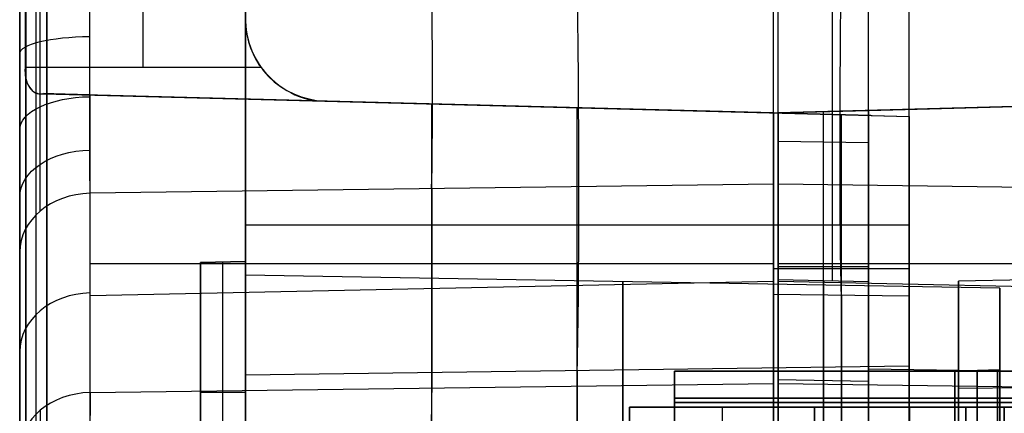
# Model space of a CAD drawing. Extents: x -8 to 8, y 0 to 107.
# Tile 205 of 256: x -8.42 to 2.48, y 37.93 to 42.29. Entities that reach past the tile are written whole.
import ezdxf

# ---------------------------------------------------------------- set-up
doc = ezdxf.new("R2010")
doc.units = 0
doc.layers.add('COUPLER_CASE', color=7, linetype='CONTINUOUS')
doc.layers.add('COUPLER_PCB', color=7, linetype='CONTINUOUS')

msp = doc.modelspace()

# ---------------------------------------------------------------- linework, layer by layer
at = {"layer": 'COUPLER_CASE', "color": 254}
for p, q in [((-8.115, 29.311, 71.529), (-8.115, 100.296, 71.529)), ((-5.915, 39.614, 75.539), (-5.915, 97.853, 75.539)), ((-8.415, 87.797, 12.058), (-8.415, 37.719, 12.058)), ((-8.356, 43.608, 11.757), (-8.356, 41.758, 11.757)), ((-7.05, 41.758, 11.791), (-7.05, 43.608, 11.791)), ((-5.915, 43.078, 11.821), (-5.915, 42.288, 11.821)), ((-5.915, 42.288, 13.714), (-5.915, 37.742, 13.714)), ((-5.915, 42.288, 11.821), (-5.915, 42.288, 13.714)), ((-5.743, 41.758, 11.825), (-8.356, 41.758, 11.757)), ((-8.162, 41.47, 11.474), (-8.151, 41.47, 11.464)), ((-0.07, 41.258, 11.474), (-8.162, 41.47, 11.474)), ((-8.151, 41.47, 11.464), (-0.07, 41.259, 11.46)), ((-0.07, 41.259, 11.262), (-7.693, 41.458, 11.262)), ((-7.636, 37.719, 11.259), (-7.636, 41.457, 11.259)), ((-7.636, 41.457, 11.259), (-0.07, 41.259, 11.06)), ((-5.039, 41.389, 13.691), (1.43, 41.219, 13.522)), ((-0.07, 41.259, 11.488), (-5.039, 41.389, 11.486)), ((-5.039, 41.389, 13.691), (-5.039, 41.389, 11.486)), ((1.005, 41.23, 12.589), (-5.039, 41.389, 12.589)), ((-4.11, 41.364, 11.462), (-4.11, 41.364, 11.166)), ((-3.853, 37.772, 11.159), (-3.853, 41.358, 11.159)), ((-2.243, 37.793, 13.618), (-2.243, 41.315, 13.618)), ((-1.805, 41.304, 13.607), (-1.805, 41.304, 11.487)), ((-0.07, 41.259, 11.06), (-0.07, 37.824, 11.06)), ((-0.07, 41.259, 11.46), (-0.07, 41.259, 11.06)), ((-0.07, 41.259, 12.56), (-0.07, 41.259, 11.488)), ((-0.07, 37.824, 12.56), (-0.07, 41.259, 12.56)), ((-0.07, 41.259, 12.56), (1.43, 41.219, 12.6)), ((0.68, 37.813, 12.58), (0.68, 41.239, 12.58)), ((1.43, 37.803, 12.6), (1.43, 41.219, 12.6)), ((1.43, 41.219, 12.6), (1.43, 41.219, 13.522)), ((1.43, 41.219, 13.522), (1.43, 37.844, 13.522)), ((-0.07, 40.47, 141.366), (-7.636, 40.368, 141.168)), ((-0.07, 38.265, 144.456), (-0.07, 40.47, 141.366)), ((-7.636, 38.163, 144.258), (-7.636, 40.368, 141.168)), ((-3.853, 40.419, 141.267), (-3.853, 38.214, 144.357)), ((1.43, 40.015, 13.522), (-5.915, 40.015, 13.714)), ((-0.07, 38.06, 142.161), (-0.07, 39.903, 142.161)), ((-8.415, 37.512, 143.793), (-8.415, 39.717, 140.703)), ((-0.07, 39.588, 11.06), (-7.636, 39.588, 11.259)), ((-5.915, 39.614, 131.595), (-6.415, 39.601, 131.582)), ((-5.915, 39.614, 120.595), (-6.415, 39.601, 120.608)), ((-5.915, 39.614, 113.595), (-6.415, 39.601, 113.582)), ((-5.915, 39.614, 102.595), (-6.415, 39.601, 102.608)), ((-6.415, 39.601, 50.608), (-5.915, 39.614, 50.595)), ((-5.915, 39.614, 98.171), (-6.415, 39.601, 98.158)), ((-5.915, 39.614, 44.595), (-6.415, 39.601, 44.582)), ((-5.915, 39.614, 26.916), (-6.415, 39.601, 26.929)), ((-5.915, 39.614, 126.095), (-6.415, 39.601, 126.095)), ((-5.915, 39.614, 108.095), (-6.415, 39.601, 108.095)), ((-5.915, 39.614, 74.383), (-6.415, 39.601, 74.383)), ((-5.915, 39.614, 35.755), (-6.415, 39.601, 35.755)), ((-6.415, 39.601, 131.582), (-6.415, 24.627, 131.582)), ((-6.415, 39.601, 120.608), (-6.415, 39.601, 131.582)), ((-6.415, 39.601, 120.608), (-6.415, 24.627, 120.608)), ((-6.415, 39.601, 113.582), (-6.415, 24.627, 113.582)), ((-6.415, 39.601, 102.608), (-6.415, 39.601, 113.582)), ((-6.415, 39.601, 102.608), (-6.415, 24.627, 102.608)), ((-6.415, 21.169, 50.608), (-6.415, 39.601, 50.608)), ((-6.415, 39.601, 98.158), (-6.415, 21.169, 98.158)), ((-6.415, 39.601, 50.608), (-6.415, 39.601, 98.158)), ((-6.415, 36.714, 26.929), (-6.415, 39.601, 26.929)), ((-6.415, 39.601, 26.929), (-6.415, 39.601, 44.582)), ((-6.415, 39.601, 44.582), (-6.415, 21.167, 44.582)), ((-6.415, 39.601, 126.095), (-6.415, 24.627, 126.095)), ((-6.415, 39.601, 108.095), (-6.415, 24.627, 108.095)), ((-6.415, 21.169, 74.383), (-6.415, 39.601, 74.383)), ((-6.415, 23.889, 32.595), (-6.415, 39.601, 32.595)), ((-6.165, 24.62, 131.588), (-6.165, 39.607, 131.588)), ((-6.165, 39.607, 120.601), (-6.165, 39.607, 131.588)), ((-6.165, 24.62, 120.601), (-6.165, 39.607, 120.601)), ((-6.165, 24.62, 113.588), (-6.165, 39.607, 113.588)), ((-6.165, 39.607, 102.601), (-6.165, 39.607, 113.588)), ((-6.165, 24.62, 102.601), (-6.165, 39.607, 102.601)), ((-6.165, 21.162, 50.601), (-6.165, 39.607, 50.601)), ((-6.165, 21.162, 98.165), (-6.165, 39.607, 98.165)), ((-6.165, 39.607, 50.601), (-6.165, 39.607, 98.165)), ((-6.165, 21.16, 44.588), (-6.165, 39.607, 44.588)), ((-6.165, 39.607, 26.923), (-6.165, 39.607, 44.588)), ((-6.165, 36.714, 26.923), (-6.165, 39.607, 26.923)), ((-5.915, 39.614, 113.595), (-5.915, 24.614, 113.595)), ((-5.915, 39.614, 102.595), (-5.915, 39.614, 113.595)), ((-5.915, 24.614, 102.595), (-5.915, 39.614, 102.595)), ((-5.915, 39.614, 131.595), (-5.915, 24.614, 131.595)), ((-5.915, 39.614, 120.595), (-5.915, 39.614, 131.595)), ((-5.915, 24.614, 120.595), (-5.915, 39.614, 120.595)), ((-5.915, 39.614, 98.171), (-5.915, 21.156, 98.171)), ((-5.915, 39.614, 50.595), (-5.915, 39.614, 98.171)), ((-5.915, 21.156, 50.595), (-5.915, 39.614, 50.595)), ((-5.915, 39.614, 44.595), (-5.915, 21.154, 44.595)), ((-5.915, 39.614, 26.916), (-5.915, 39.614, 44.595)), ((-5.915, 36.714, 26.916), (-5.915, 39.614, 26.916)), ((2.435, 39.318, 23.866), (-5.915, 39.464, 23.866)), ((1.43, 39.531, 12.6), (-0.07, 39.531, 12.56)), ((-7.636, 39.236, 142.754), (-0.07, 39.397, 142.869)), ((-0.07, 39.272, 143.044), (-0.07, 39.272, 140.462)), ((-0.07, 39.249, 140.495), (-0.07, 36.596, 144.213)), ((1.43, 39.229, 140.455), (-0.07, 39.249, 140.495)), ((0.68, 39.239, 140.475), (0.68, 36.586, 144.193)), ((1.43, 39.272, 140.395), (1.43, 39.272, 139.041)), ((2.435, 39.318, 23.866), (2.435, 38.414, 23.866)), ((1.43, 39.229, 140.455), (1.43, 36.576, 144.174)), ((1.43, 38.904, 140.911), (1.43, 37.771, 140.911)), ((1.43, 38.455, 139.952), (-5.915, 38.356, 139.76)), ((-2.243, 38.405, 139.856), (-2.243, 36.051, 143.155)), ((1.43, 36.101, 143.251), (1.43, 38.455, 139.952)), ((2.435, 38.414, 23.866), (1.935, 38.401, 23.866)), ((1.935, 38.401, 23.866), (1.935, 37.909, 23.866)), ((-7.636, 38.163, 144.258), (-0.07, 38.265, 144.456)), ((-5.915, 36.002, 143.059), (-5.915, 38.356, 139.76)), ((-5.915, 38.164, 26.916), (-6.415, 38.164, 26.929))]:
    msp.add_line(p, q, dxfattribs=at)
at = {"layer": 'COUPLER_CASE', "color": 9}
for p, q in [((8.062, 41.47, 11.464), (-0.018, 41.259, 11.46)), ((8.074, 41.47, 11.474), (-0.018, 41.258, 11.474)), ((7.605, 41.458, 11.262), (-0.018, 41.259, 11.262)), ((-0.018, 41.259, 11.06), (7.548, 41.457, 11.259)), ((4.951, 41.389, 11.486), (-0.018, 41.259, 11.488)), ((0.982, 41.285, 13.587), (4.951, 41.389, 13.691)), ((4.951, 41.389, 12.589), (0.982, 41.285, 12.589)), ((2.466, 41.324, 13.626), (2.466, 41.324, 11.487)), ((-0.018, 41.259, 12.36), (0.982, 41.285, 12.387)), ((-0.018, 41.259, 11.488), (-0.018, 41.259, 12.36)), ((-0.018, 41.259, 11.06), (-0.018, 41.259, 11.46)), ((-0.018, 37.824, 11.06), (-0.018, 41.259, 11.06)), ((-0.018, 41.259, 12.36), (-0.018, 37.824, 12.36)), ((0.482, 37.824, 12.374), (0.482, 41.272, 12.374)), ((0.982, 41.285, 12.387), (0.982, 37.824, 12.387)), ((0.982, 37.809, 13.587), (0.982, 41.285, 13.587)), ((0.982, 41.285, 13.587), (0.982, 41.285, 12.387)), ((-0.018, 40.943, 139.286), (0.982, 40.931, 139.263)), ((-0.018, 40.47, 141.366), (-0.018, 38.265, 144.456)), ((7.548, 40.368, 141.168), (-0.018, 40.47, 141.366)), ((-0.018, 39.831, 142.261), (-0.018, 38.234, 142.261)), ((7.548, 39.588, 11.259), (-0.018, 39.588, 11.06)), ((0.982, 39.554, 12.387), (-0.018, 39.554, 12.36)), ((-0.018, 37.207, 143.701), (-0.018, 39.412, 140.611)), ((0.982, 39.39, 140.596), (-0.018, 39.412, 140.611)), ((-0.018, 39.397, 142.869), (7.548, 39.236, 142.754)), ((0.482, 39.401, 140.603), (0.482, 37.196, 143.693)), ((0.982, 37.186, 143.686), (0.982, 39.39, 140.596)), ((4.827, 39.446, 23.866), (1.977, 39.397, 23.866)), ((1.977, 38.214, 23.866), (1.977, 39.397, 23.866)), ((-0.018, 39.272, 143.044), (-0.018, 39.272, 140.806)), ((0.982, 39.272, 140.761), (0.982, 39.272, 138.946)), ((0.982, 37.638, 140.984), (0.982, 39.113, 140.984)), ((0.982, 38.421, 139.887), (0.982, 36.067, 143.186)), ((5.827, 38.356, 139.76), (0.982, 38.421, 139.887)), ((-0.018, 38.309, 142.156), (0.982, 38.288, 142.141)), ((-0.018, 38.265, 144.456), (7.548, 38.163, 144.258)), ((1.977, 38.214, 23.866), (6.127, 38.25, 23.866))]:
    msp.add_line(p, q, dxfattribs=at)
at = {"layer": 'COUPLER_CASE', "color": 254, "extrusion": (1, -3.81247e-12, -7.08906e-12)}
msp.add_arc((178.683, 326.863, -8.115), 307.883, 241.7309, 256.4816, dxfattribs=at)
at = {"layer": 'COUPLER_CASE', "color": 254, "extrusion": (1, 0, 0)}
for centre, radius, start, end in [((178.683, 326.863, -8.232), 308.085, 241.73029, 256.48012), ((36.714, 23.866, 2.185), 1.693, 0, 180), ((36.714, 23.866, 2.185), 1.693, 180, 0)]:
    msp.add_arc(centre, radius, start, end, dxfattribs=at)
at = {"layer": 'COUPLER_CASE', "color": 254, "extrusion": (1, -1.80646e-15, -5.99185e-16)}
msp.add_arc((178.683, 326.863, -8.348), 308.287, 241.72969, 256.44377, dxfattribs=at)
at = {"layer": 'COUPLER_CASE', "color": 254, "extrusion": (1, 3.21106e-11, -1.22682e-11)}
msp.add_arc((178.682, 326.861, -8.415), 308.535, 241.7281, 256.44375, dxfattribs=at)
at = {"layer": 'COUPLER_CASE', "color": 254, "extrusion": (1, -1.67371e-10, -1.20473e-10)}
msp.add_arc((54.016, 98.237, -8.415), 17.506, 87.9456, 163.5477, dxfattribs=at)
at = {"layer": 'COUPLER_CASE', "color": 254, "extrusion": (1, 5.13804e-15, -1.67959e-15)}
msp.add_arc((54.016, 98.237, -8.348), 17.256, 87.9163, 163.5776, dxfattribs=at)
at = {"layer": 'COUPLER_CASE', "color": 254, "extrusion": (1, -7.30894e-16, -7.81053e-18)}
msp.add_arc((54.016, 98.237, -8.115), 16.852, 87.8915, 163.6273, dxfattribs=at)
at = {"layer": 'COUPLER_CASE', "color": 254, "extrusion": (0.999567, 0.013479, 0.026175)}
for centre, radius, start, end in [((42.909, 143.048, 0.389), 3, 215.5072, 269.9798), ((42.909, 143.048, 1.936), 5.5, 215.5072, 269.9798), ((35.821, 142.652, 0.441), 3, 35.5072, 89.9798)]:
    msp.add_arc(centre, radius, start, end, dxfattribs=at)
at = {"layer": 'COUPLER_CASE', "color": 254, "extrusion": (1, -3.0549e-16, -5.93237e-16)}
msp.add_arc((42.911, 143.108, -0.07), 2.999, 215.506, 270.0013, dxfattribs=at)
at = {"layer": 'COUPLER_CASE', "color": 254, "extrusion": (1, -3.02944e-15, -5.88293e-15)}
msp.add_arc((42.911, 143.107, -0.07), 4.498, 215.506, 270.0013, dxfattribs=at)
at = {"layer": 'COUPLER_CASE', "color": 9, "extrusion": (1, 1.63294e-14, 3.17104e-14)}
msp.add_arc((42.911, 143.108, -0.018), 2.999, 215.506, 270.0013, dxfattribs=at)
at = {"layer": 'COUPLER_CASE', "color": 9, "extrusion": (1, 0, 0)}
for centre, radius, start, end in [((42.911, 143.108, -0.018), 4.299, 215.5063, 270.0009), ((36.714, 23.866, 1.977), 1.5, 180, 360), ((36.714, 23.866, 1.977), 1.5, 360, 180)]:
    msp.add_arc(centre, radius, start, end, dxfattribs=at)
at = {"layer": 'COUPLER_CASE', "color": 9, "extrusion": (1, -1.06169e-16, -2.06171e-16)}
msp.add_arc((42.911, 143.108, 0.582), 4.315, 215.5063, 270.0009, dxfattribs=at)
at = {"layer": 'COUPLER_CASE', "color": 254, "extrusion": (0.999567, -0.013479, -0.026175)}
msp.add_arc((42.908, 143.044, -3.526), 4.5, 215.5072, 269.9798, dxfattribs=at)
at = {"layer": 'COUPLER_CASE', "color": 9, "extrusion": (1, 1.05912e-16, 2.05672e-16)}
msp.add_arc((42.911, 143.108, 0.982), 4.325, 215.5063, 270.0009, dxfattribs=at)
at = {"layer": 'COUPLER_CASE', "color": 9, "extrusion": (1, 8.74812e-15, 1.69881e-14)}
msp.add_arc((42.897, 143.08, 0.982), 5.498, 215.506, 270.0013, dxfattribs=at)
at = {"layer": 'COUPLER_CASE', "color": 254, "extrusion": (1, 1.66631e-15, 3.23584e-15)}
msp.add_arc((42.93, 143.145, 1.43), 5.498, 215.506, 270.0013, dxfattribs=at)
at = {"layer": 'COUPLER_CASE', "color": 254, "extrusion": (1, -1.42562e-15, -2.76844e-15)}
msp.add_arc((42.891, 143.068, 1.43), 4.498, 215.506, 270.0013, dxfattribs=at)
at = {"layer": 'COUPLER_CASE', "color": 254, "extrusion": (1, -1.42944e-13, -1.66371e-14)}
msp.add_arc((42.809, 142.91, -8.415), 3.799, 242.7541, 270.0008, dxfattribs=at)
at = {"layer": 'COUPLER_CASE', "color": 254, "extrusion": (0.999997, -0.001157, -0.002248)}
msp.add_arc((42.799, 142.895, -8.552), 3.245, 242.805, 270.0183, dxfattribs=at)
at = {"layer": 'COUPLER_CASE', "color": 254, "extrusion": (0.999969, -0.003592, -0.006975)}
for centre, start, end in [((42.784, 142.862, -8.766), 242.8017, 269.9586), ((42.788, 142.859, -8.766), 215.5472, 242.7041)]:
    msp.add_arc(centre, 3.009, start, end, dxfattribs=at)
at = {"layer": 'COUPLER_CASE', "color": 254, "extrusion": (1, -1.33305e-15, -2.58867e-15)}
msp.add_arc((42.831, 142.953, -5.915), 5.498, 215.506, 270.0013, dxfattribs=at)
at = {"layer": 'COUPLER_CASE', "color": 254, "extrusion": (0.026177, -1.62653e-14, 0.999657)}
msp.add_arc((42.289, 5.372, 13.555), 0.9, 90.0095, 178.5102, dxfattribs=at)
at = {"layer": 'COUPLER_CASE', "color": 254, "extrusion": (-0.026177, -4.6093e-14, 0.999657)}
msp.add_arc((-42.288, -4.704, 11.972), 0.9, 270.0009, 306.0876, dxfattribs=at)
at = {"layer": 'COUPLER_CASE', "color": 254}
msp.add_arc((-5.015, 42.288, 12.6), 0.9, 180, 268.5, dxfattribs=at)
at = {"layer": 'COUPLER_CASE', "color": 254, "extrusion": (-1.52417e-05, 0.971872, -0.23551)}
msp.add_arc((7.615, 145.174, 7.948), 0.8, 359.9734, 88.366, dxfattribs=at)
at = {"layer": 'COUPLER_CASE', "color": 254, "extrusion": (0.759235, -0.116193, 0.640361)}
msp.add_arc((40.056, 18.063, -3.668), 0.305, 97.9616, 192.5939, dxfattribs=at)
at = {"layer": 'COUPLER_CASE', "color": 254, "extrusion": (0.745414, -0.137271, 0.652315)}
msp.add_arc((39.607, 18.901, -4.292), 0.309, 99.8215, 192.9749, dxfattribs=at)
at = {"layer": 'COUPLER_CASE', "color": 254, "extrusion": (0.53782, 0.299794, 0.787955)}
msp.add_arc((39.451, -5.681, 18.748), 0.912, 101.3787, 157.9364, dxfattribs=at)
at = {"layer": 'COUPLER_CASE', "color": 254, "extrusion": (8.07767e-14, 0.889046, -0.457818)}
msp.add_arc((7.615, 142.853, -27.367), 0.8, 0, 88.3129, dxfattribs=at)
at = {"layer": 'COUPLER_CASE', "color": 254, "extrusion": (0.026177, 0.999657, 1.04599e-13)}
msp.add_arc((8.698, 12.059, 41.243), 0.8, 271.4982, 311.9825, dxfattribs=at)
at = {"layer": 'COUPLER_CASE', "color": 254, "extrusion": (0.999997, -0.001158, -0.002247)}
msp.add_arc((42.804, 142.893, -8.552), 3.245, 215.4888, 242.702, dxfattribs=at)
at = {"layer": 'COUPLER_CASE', "color": 254, "extrusion": (1, -1.42884e-15, 0)}
msp.add_arc((41.758, 11.474, -4.213), 0.392, 178.2359, 180, dxfattribs=at)
at = {"layer": 'COUPLER_CASE', "color": 254, "extrusion": (1, -1.46319e-15, 0)}
msp.add_arc((41.758, 11.474, -4.116), 0.394, 180, 181.7586, dxfattribs=at)
at = {"layer": 'COUPLER_CASE', "color": 254, "extrusion": (1, 1.79303e-12, 2.17305e-14)}
msp.add_arc((41.758, 11.474, -0.07), 0.5, 180, 181.5611, dxfattribs=at)
at = {"layer": 'COUPLER_CASE', "color": 254, "extrusion": (1, 2.45038e-09, 1.08653e-14)}
msp.add_arc((41.758, 11.474, -0.07), 0.5, 178.4389, 180, dxfattribs=at)
at = {"layer": 'COUPLER_CASE', "color": 9, "extrusion": (1, -1.34787e-12, 4.52642e-17)}
msp.add_arc((41.758, 11.474, -0.018), 0.5, 178.4389, 181.5611, dxfattribs=at)
at = {"layer": 'COUPLER_CASE', "color": 254, "extrusion": (1, 3.74971e-14, 5.54697e-14)}
msp.add_arc((42.809, 142.91, -8.415), 3.799, 215.5064, 242.7531, dxfattribs=at)
at = {"layer": 'COUPLER_CASE', "color": 254, "extrusion": (1.52417e-05, 0.756184, -0.654359)}
msp.add_arc((7.616, 132.28, -61.143), 0.8, 359.9724, 88.3651, dxfattribs=at)
at = {"layer": 'COUPLER_CASE', "color": 254, "extrusion": (-1.73785e-14, -0.580806, 0.814042)}
msp.add_arc((-7.615, 114.053, 91.471), 0.8, 91.5, 180, dxfattribs=at)
at = {"layer": 'COUPLER_CASE', "color": 254, "extrusion": (1, -1.38778e-15, 0)}
for start, end in [(0, 180), (180, 0)]:
    msp.add_arc((36.714, 23.866, -5.915), 2.75, start, end, dxfattribs=at)
at = {"layer": 'COUPLER_CASE', "color": 254, "extrusion": (1, -1.41791e-15, 0)}
for start, end in [(0, 180), (180, 0)]:
    msp.add_arc((36.714, 23.866, -1.74), 2.677, start, end, dxfattribs=at)
at = {"layer": 'COUPLER_CASE', "color": 9, "extrusion": (1, 1.65532e-16, 2.75666e-32)}
msp.add_arc((36.714, 23.866, 1.977), 2.683, 0, 180, dxfattribs=at)
at = {"layer": 'COUPLER_CASE', "color": 9, "extrusion": (1, 1.65532e-16, 1.27697e-31)}
msp.add_arc((36.714, 23.866, 1.977), 2.683, 180, 0, dxfattribs=at)
at = {"layer": 'COUPLER_CASE', "color": 254, "extrusion": (0, -0.580806, 0.814042)}
msp.add_arc((-7.615, 114.053, 93.369), 0.8, 91.5, 180, dxfattribs=at)
at = {"layer": 'COUPLER_CASE', "color": 254, "extrusion": (1, -1.5583e-15, 7.47526e-32)}
msp.add_arc((36.714, 23.866, 2.435), 2.604, 0, 180, dxfattribs=at)
at = {"layer": 'COUPLER_CASE', "color": 254, "extrusion": (1, -1.5583e-15, -2.83981e-32)}
msp.add_arc((36.714, 23.866, 2.435), 2.604, 180, 0, dxfattribs=at)
at = {"layer": 'COUPLER_CASE', "color": 254, "extrusion": (1, -1.12452e-15, 4.3841e-32)}
msp.add_arc((36.714, 23.866, 1.935), 1.687, 0, 180, dxfattribs=at)
at = {"layer": 'COUPLER_CASE', "color": 254, "extrusion": (1, -1.65104e-15, -4.3841e-32)}
msp.add_arc((36.714, 23.866, 1.935), 1.687, 180, 0, dxfattribs=at)
at = {"layer": 'COUPLER_CASE', "color": 254, "extrusion": (1, -1.64901e-15, -4.35034e-32)}
for start, end in [(0, 180), (180, 0)]:
    msp.add_arc((36.714, 23.866, 2.435), 1.7, start, end, dxfattribs=at)
at = {"layer": 'COUPLER_CASE', "color": 254, "extrusion": (1, -6.17639e-15, -6.34205e-15)}
msp.add_arc((35.824, 142.714, -0.07), 2.999, 35.506, 90.0013, dxfattribs=at)
at = {"layer": 'COUPLER_CASE', "color": 9, "extrusion": (1, -1.35895e-14, -2.63898e-14)}
msp.add_arc((35.824, 142.714, -0.018), 2.999, 35.506, 90.0013, dxfattribs=at)
at = {"layer": 'COUPLER_CASE', "color": 254, "extrusion": (2.91642e-14, -0.580806, 0.814042)}
msp.add_arc((-7.615, 114.053, 95.266), 0.8, 91.5, 180, dxfattribs=at)
at = {"layer": 'COUPLER_CASE', "color": 254, "extrusion": (0.999969, 0.003593, 0.006978)}
msp.add_arc((35.742, 142.556, -6.492), 3.01, 35.5588, 62.7046, dxfattribs=at)
at = {"layer": 'COUPLER_CASE', "color": 254, "extrusion": (0.999996, 0.001369, 0.002656)}
msp.add_arc((35.723, 142.522, -7.754), 2.775, 35.636, 62.7038, dxfattribs=at)
at = {"layer": 'COUPLER_PCB', "color": 254}
for p, q in [((5.984, 38.402, 79.56), (-1.166, 38.402, 79.56)), ((-1.166, 38.402, 79.56), (-1.166, 38.402, 95.76)), ((-1.166, 38.402, 95.76), (5.984, 38.402, 95.76)), ((5.734, 38.402, 87.66), (-1.166, 38.402, 87.66)), ((-1.166, 38.402, 87.66), (-1.166, 38.102, 87.66)), ((5.984, 38.402, 54.06), (-1.166, 38.402, 54.06)), ((-1.166, 38.402, 54.06), (-1.166, 38.402, 70.26)), ((-1.166, 38.402, 70.26), (5.984, 38.402, 70.26)), ((5.734, 38.402, 62.16), (-1.166, 38.402, 62.16)), ((-1.166, 38.402, 62.16), (-1.166, 38.102, 62.16)), ((2.409, 38.402, 95.76), (2.409, 38.402, 79.56)), ((2.409, 38.402, 70.26), (2.409, 38.402, 54.06)), ((-1.166, 38.102, 79.56), (-1.166, 38.102, 95.76)), ((-1.166, 38.102, 95.76), (-1.166, 38.052, 95.81)), ((-1.166, 38.052, 79.51), (-1.166, 38.102, 79.56)), ((5.984, 38.102, 79.56), (-1.166, 38.102, 79.56)), ((-1.166, 38.102, 95.76), (5.984, 38.102, 95.76)), ((5.734, 38.102, 87.66), (-1.166, 38.102, 87.66)), ((-1.166, 38.102, 54.06), (-1.166, 38.102, 70.26)), ((-1.166, 38.102, 70.26), (-1.166, 38.052, 70.31)), ((-1.166, 38.052, 54.01), (-1.166, 38.102, 54.06)), ((5.984, 38.102, 54.06), (-1.166, 38.102, 54.06)), ((-1.166, 38.102, 70.26), (5.984, 38.102, 70.26)), ((5.734, 38.102, 62.16), (-1.166, 38.102, 62.16)), ((-1.166, 38.052, 96.11), (5.984, 38.052, 96.11)), ((-1.166, 38.052, 95.81), (-1.166, 34.722, 95.81)), ((-1.166, 34.722, 96.11), (-1.166, 38.052, 96.11)), ((-1.166, 38.052, 79.21), (-1.166, 34.722, 79.21)), ((-1.166, 34.722, 79.51), (-1.166, 38.052, 79.51)), ((5.984, 38.052, 79.21), (-1.166, 38.052, 79.21)), ((-1.166, 38.052, 79.51), (5.984, 38.052, 79.51)), ((5.984, 38.052, 95.81), (-1.166, 38.052, 95.81)), ((-1.166, 38.052, 70.61), (5.984, 38.052, 70.61)), ((-1.166, 38.052, 70.31), (-1.166, 34.722, 70.31)), ((-1.166, 34.722, 70.61), (-1.166, 38.052, 70.61)), ((-1.166, 38.052, 53.71), (-1.166, 34.722, 53.71)), ((-1.166, 34.722, 54.01), (-1.166, 38.052, 54.01)), ((5.984, 38.052, 53.71), (-1.166, 38.052, 53.71)), ((-1.166, 38.052, 54.01), (5.984, 38.052, 54.01)), ((5.984, 38.052, 70.31), (-1.166, 38.052, 70.31)), ((2.409, 38.102, 95.76), (2.409, 38.102, 79.56)), ((2.409, 38.102, 70.26), (2.409, 38.102, 54.06)), ((2.409, 34.572, 96.11), (2.409, 38.052, 96.11)), ((2.409, 38.052, 79.51), (2.409, 34.572, 79.51)), ((2.409, 38.052, 79.21), (2.409, 34.572, 79.21)), ((2.409, 34.572, 95.81), (2.409, 38.052, 95.81)), ((2.409, 34.572, 70.61), (2.409, 38.052, 70.61)), ((2.409, 38.052, 54.01), (2.409, 34.572, 54.01)), ((2.409, 38.052, 53.71), (2.409, 34.572, 53.71)), ((2.409, 34.572, 70.31), (2.409, 38.052, 70.31)), ((-1.666, 38.002, 80.11), (5.784, 38.002, 80.11)), ((-1.666, 38.002, 80.36), (-1.666, 38.002, 80.11)), ((0.384, 38.002, 80.36), (-1.666, 38.002, 80.36)), ((-1.666, 38.002, 94.965), (0.384, 38.002, 94.965)), ((-1.666, 38.002, 95.21), (-1.666, 38.002, 94.965)), ((5.784, 38.002, 95.21), (-1.666, 38.002, 95.21)), ((-1.666, 31.452, 94.965), (-1.666, 38.002, 94.965)), ((-1.666, 38.002, 95.21), (-1.666, 37.802, 95.41)), ((-1.666, 38.002, 80.11), (-1.666, 37.802, 79.91)), ((-1.666, 31.452, 80.36), (-1.666, 38.002, 80.36)), ((-1.666, 31.452, 95.188), (-1.666, 38.002, 95.188)), ((-1.666, 38.002, 80.135), (-1.666, 31.452, 80.135)), ((-1.666, 38.002, 54.61), (5.784, 38.002, 54.61)), ((-1.666, 38.002, 54.86), (-1.666, 38.002, 54.61)), ((0.384, 38.002, 54.86), (-1.666, 38.002, 54.86)), ((-1.666, 38.002, 69.465), (0.384, 38.002, 69.465)), ((-1.666, 38.002, 69.71), (-1.666, 38.002, 69.465)), ((5.784, 38.002, 69.71), (-1.666, 38.002, 69.71)), ((-1.666, 31.452, 69.465), (-1.666, 38.002, 69.465)), ((-1.666, 38.002, 69.71), (-1.666, 37.802, 69.91)), ((-1.666, 38.002, 54.61), (-1.666, 37.802, 54.41)), ((-1.666, 31.452, 54.86), (-1.666, 38.002, 54.86)), ((-1.666, 31.452, 69.688), (-1.666, 38.002, 69.688)), ((-1.666, 38.002, 54.635), (-1.666, 31.452, 54.635)), ((-0.641, 38.002, 80.36), (-0.641, 34.202, 80.36)), ((-0.641, 38.002, 94.965), (-0.641, 34.202, 94.965)), ((-0.641, 38.002, 54.86), (-0.641, 34.202, 54.86)), ((-0.641, 38.002, 69.465), (-0.641, 34.202, 69.465)), ((0.384, 38.002, 84.49), (0.384, 38.002, 80.36)), ((2.484, 38.002, 84.49), (0.384, 38.002, 84.49)), ((0.384, 38.002, 90.83), (2.484, 38.002, 90.83)), ((0.384, 38.002, 94.965), (0.384, 38.002, 90.83)), ((0.384, 38.002, 80.36), (0.384, 34.202, 80.36)), ((0.384, 38.002, 84.49), (0.384, 29.152, 84.49)), ((0.384, 29.152, 90.83), (0.384, 38.002, 90.83)), ((0.384, 38.002, 94.965), (0.384, 34.202, 94.965)), ((0.384, 34.202, 82.425), (0.384, 38.002, 82.425)), ((0.384, 34.202, 92.898), (0.384, 38.002, 92.898)), ((0.384, 38.002, 58.99), (0.384, 38.002, 54.86)), ((2.484, 38.002, 58.99), (0.384, 38.002, 58.99)), ((0.384, 38.002, 65.33), (2.484, 38.002, 65.33)), ((0.384, 38.002, 69.465), (0.384, 38.002, 65.33)), ((0.384, 38.002, 54.86), (0.384, 34.202, 54.86)), ((0.384, 38.002, 58.99), (0.384, 29.152, 58.99)), ((0.384, 29.152, 65.33), (0.384, 38.002, 65.33)), ((0.384, 38.002, 69.465), (0.384, 34.202, 69.465)), ((0.384, 34.202, 56.925), (0.384, 38.002, 56.925)), ((0.384, 34.202, 67.398), (0.384, 38.002, 67.398)), ((1.434, 29.152, 84.49), (1.434, 38.002, 84.49)), ((1.434, 38.002, 90.83), (1.434, 29.152, 90.83)), ((1.434, 29.152, 58.99), (1.434, 38.002, 58.99)), ((1.434, 38.002, 65.33), (1.434, 29.152, 65.33)), ((2.059, 38.002, 80.11), (2.059, 38.002, 84.49)), ((2.059, 38.002, 90.83), (2.059, 38.002, 95.21)), ((2.059, 37.802, 95.41), (2.059, 38.002, 95.21)), ((2.059, 38.002, 80.11), (2.059, 37.802, 79.91)), ((2.059, 38.002, 54.61), (2.059, 38.002, 58.99)), ((2.059, 38.002, 65.33), (2.059, 38.002, 69.71)), ((2.059, 37.802, 69.91), (2.059, 38.002, 69.71)), ((2.059, 38.002, 54.61), (2.059, 37.802, 54.41)), ((2.484, 38.002, 90.83), (2.484, 38.002, 84.49)), ((2.484, 29.152, 84.49), (2.484, 38.002, 84.49)), ((2.484, 38.002, 90.83), (2.484, 29.152, 90.83)), ((2.484, 29.152, 87.66), (2.484, 38.002, 87.66)), ((2.484, 38.002, 65.33), (2.484, 38.002, 58.99)), ((2.484, 29.152, 58.99), (2.484, 38.002, 58.99)), ((2.484, 38.002, 65.33), (2.484, 29.152, 65.33)), ((2.484, 29.152, 62.16), (2.484, 38.002, 62.16))]:
    msp.add_line(p, q, dxfattribs=at)
at = {"layer": 'COUPLER_PCB', "color": 254, "extrusion": (1, -4.37114e-08, -1.86342e-15)}
for centre, radius, start, end in [((38.052, 95.76, -1.166), 0.35, 0, 90), ((38.052, 79.56, -1.166), 0.35, 270, 0), ((38.052, 70.26, -1.166), 0.35, 0, 90), ((38.052, 54.06, -1.166), 0.35, 270, 0), ((38.052, 79.56, -1.166), 0.05, 270, 0), ((38.052, 95.76, -1.166), 0.05, 0, 90), ((38.052, 54.06, -1.166), 0.05, 270, 0), ((38.052, 70.26, -1.166), 0.05, 0, 90)]:
    msp.add_arc(centre, radius, start, end, dxfattribs=at)
at = {"layer": 'COUPLER_PCB', "color": 254, "extrusion": (1, -4.37114e-08, 0)}
for centre, radius, start, end in [((38.052, 95.76, 2.409), 0.35, 0, 90), ((38.052, 79.56, 2.409), 0.35, 270, 0), ((38.052, 70.26, 2.409), 0.35, 0, 90), ((38.052, 54.06, 2.409), 0.35, 270, 0), ((38.052, 79.56, 2.409), 0.05, 270, 0), ((38.052, 95.76, 2.409), 0.05, 0, 90), ((38.052, 54.06, 2.409), 0.05, 270, 0), ((38.052, 70.26, 2.409), 0.05, 0, 90)]:
    msp.add_arc(centre, radius, start, end, dxfattribs=at)

doc.saveas('drawing.dxf')
